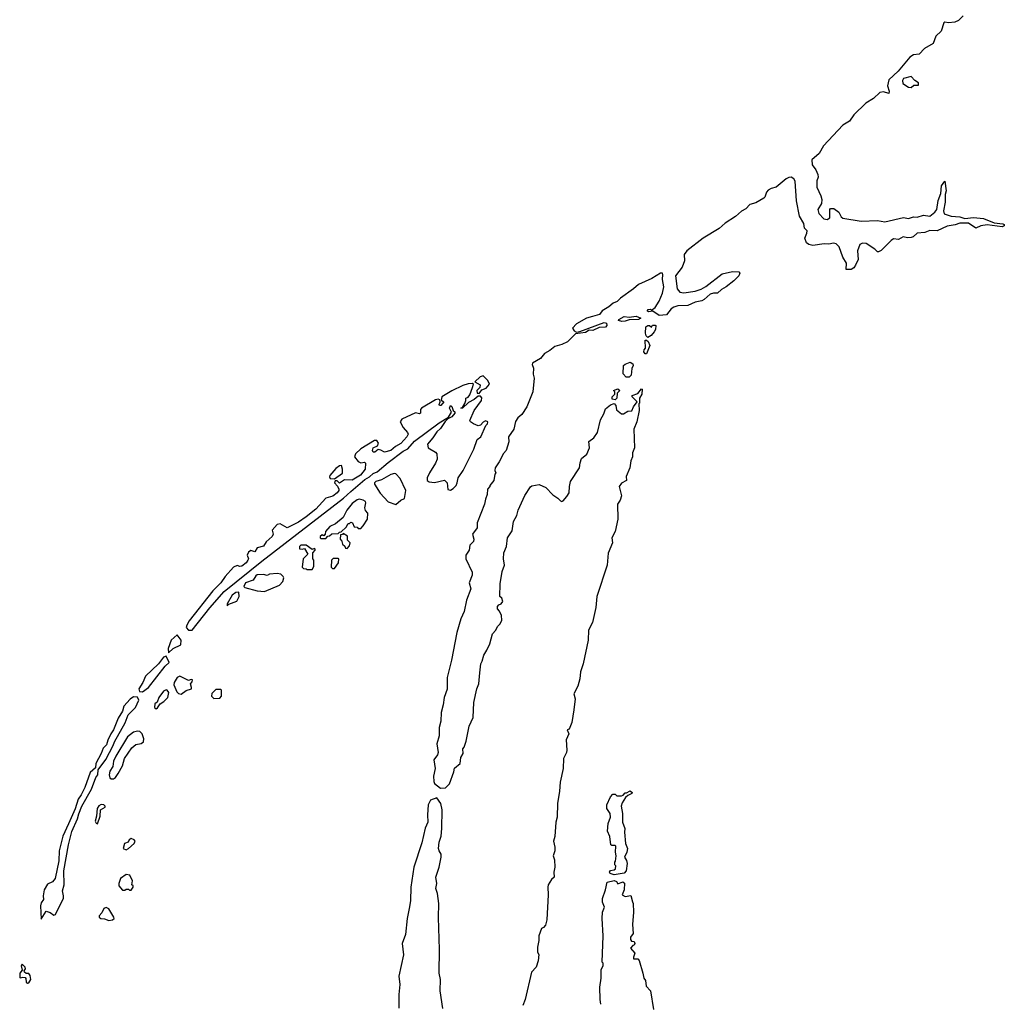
# Model space of a CAD drawing. Extents: x 2323203 to 2567568, y 883585 to 1022917.
# Tile 50 of 256: x 2418142 to 2426032, y 947502 to 955377. Entities that reach past the tile are written whole.
import ezdxf

# ---------------------------------------------------------------- set-up
doc = ezdxf.new("R2010")
doc.units = 0

msp = doc.modelspace()

# ---------------------------------------------------------------- linework, layer by layer
at = {"layer": '0CON10XD'}
for points in [[(2425702.3, 955407.7), (2425665, 955371.5), (2425635, 955357.2), (2425585, 955350.5), (2425555, 955357.8), (2425547.7, 955352.3), (2425527, 955285), (2425484, 955245), (2425461, 955185), (2425392.8, 955147.2), (2425348.9, 955101.1), (2425304.8, 955095.2), (2425273.8, 955076.2), (2425181.4, 954965), (2425105.6, 954894.4), (2425096.8, 954846.8), (2425109.2, 954805), (2425106, 954785), (2425065, 954799.2), (2425035, 954792.9), (2424982.7, 954745), (2424922.6, 954707.4), (2424825.6, 954615), (2424791.7, 954565), (2424738.4, 954531.6), (2424583.7, 954366.3), (2424547.4, 954305), (2424488.7, 954255), (2424491.1, 954215), (2424522.8, 954172.8), (2424536.5, 954136.5), (2424540.3, 954115), (2424530.6, 954085), (2424528.9, 954035), (2424562.1, 953965), (2424569.6, 953935), (2424566.7, 953905), (2424538.7, 953855), (2424544.6, 953825), (2424585, 953781.7), (2424613.6, 953776.4), (2424635, 953788.1), (2424633.5, 953855), (2424638.9, 953865), (2424665.4, 953865), (2424705, 953833.4), (2424725, 953796.8), (2424737.1, 953787.1), (2424885, 953763.1), (2425015, 953767.9), (2425075, 953756), (2425225, 953790.5), (2425265, 953784), (2425305, 953796.7), (2425335, 953795.7), (2425385, 953809.5), (2425435, 953801.2), (2425475, 953833.8), (2425490.3, 953855), (2425502.9, 953927.1), (2425524.1, 953985), (2425527.7, 954045), (2425555, 954082.5), (2425567.3, 954005), (2425558.6, 953975), (2425559.4, 953915), (2425544.5, 953845), (2425551.4, 953821.4), (2425605, 953801.3), (2425675, 953798.2), (2425715, 953783.3), (2425785, 953792), (2425865, 953783.8), (2425949.8, 953749.8), (2426021.2, 953741.2), (2426030.8, 953735), (2426032, 953725), (2426015, 953715.6), (2425895, 953733.8), (2425845, 953725.7), (2425805, 953707.5), (2425746, 953746), (2425675, 953747.2), (2425636.9, 953733.1), (2425575, 953723.3), (2425495, 953685.2), (2425435, 953686.4), (2425395, 953671.5), (2425335, 953667.3), (2425301.9, 953638.1), (2425285, 953630.7), (2425255, 953629.5), (2425222.6, 953637.4), (2425185, 953614.6), (2425145, 953620.2), (2425125, 953607.5), (2425045, 953526.7), (2425025, 953516.7), (2425015, 953515.9), (2424995, 953537.3), (2424925, 953582.1), (2424894.5, 953585), (2424874.7, 953575), (2424855.8, 953525), (2424861.2, 953455), (2424840.6, 953409.4), (2424825, 953387.7), (2424805.6, 953374.4), (2424764.4, 953375), (2424766.8, 953425), (2424737.4, 953475), (2424707.8, 953557.8), (2424685, 953580.7), (2424664.3, 953585.7), (2424625, 953576.7), (2424589.5, 953579.5), (2424498.4, 953568.4), (2424465, 953574.1), (2424447.6, 953587.6), (2424432.6, 953625), (2424450.7, 953665), (2424452, 953685), (2424431.1, 953705), (2424425, 953744.5), (2424391.7, 953801.7), (2424366.4, 953925), (2424355, 954082.9), (2424345, 954100.5), (2424325, 954114.3), (2424305, 954113.3), (2424285, 954102.2), (2424205, 954034.5), (2424165, 954024.2), (2424139.9, 954010.1), (2424126.1, 953995), (2424114.3, 953955.7), (2424105, 953946.1), (2424039.7, 953910.3), (2423993.9, 953896.1), (2423959.5, 953860.5), (2423925, 953841.4), (2423879.2, 953800.8), (2423794.7, 953745.3), (2423745.8, 953704.1), (2423619, 953625), (2423488, 953525), (2423466.1, 953495), (2423468.2, 953445), (2423449.5, 953395), (2423398.5, 953325), (2423410.4, 953220.4), (2423432.2, 953192.3), (2423465, 953188.1), (2423555, 953200.8), (2423603.2, 953216.8), (2423641.5, 953238.5), (2423770.3, 953339.7), (2423855, 953358.6), (2423905.7, 953355.7), (2423912, 953345), (2423904.3, 953325), (2423865, 953283.8), (2423804.2, 953235), (2423765, 953215.6), (2423735, 953186.5), (2423702.5, 953185), (2423675, 953178.1), (2423627, 953135), (2423607.9, 953125), (2423555, 953112.2), (2423495, 953086.5), (2423415.8, 953084.2), (2423385, 953073.8), (2423361.3, 953058.7), (2423325, 953011.2), (2423265, 953006.2), (2423215, 953040), (2423180, 953035), (2423171.2, 953045), (2423177.5, 953055), (2423195.8, 953055.8), (2423205, 953050), (2423235, 953069.2), (2423265, 953120), (2423293.2, 953185), (2423304.7, 953235), (2423291.9, 953295), (2423296.5, 953335), (2423292, 953345), (2423276.8, 953346.8), (2423208, 953302), (2423101.6, 953255), (2423061.1, 953218.9), (2422956.7, 953145), (2422931, 953119), (2422898.4, 953105), (2422863.8, 953076.2), (2422809.1, 953045), (2422787.5, 953015), (2422730.8, 952999.2), (2422685, 952985.5), (2422605, 952940), (2422572.8, 952905), (2422585, 952882.5), (2422605, 952873.3), (2422631.1, 952878.9), (2422825, 952951.5), (2422845.4, 952945), (2422846.7, 952925), (2422836.7, 952913.3), (2422785, 952911.1), (2422735, 952885.7), (2422705, 952887.5), (2422675, 952869.1), (2422595, 952858.1), (2422531.4, 952795), (2422485, 952773.5), (2422431.1, 952758.9), (2422391.2, 952725), (2422347.7, 952702.3), (2422315, 952662.5), (2422252.5, 952625), (2422247.5, 952615), (2422260, 952585), (2422257.5, 952535), (2422263.3, 952505), (2422253.8, 952395), (2422205.7, 952274.3), (2422165.8, 952214.2), (2422133.3, 952185), (2422114.4, 952155.6), (2422101.2, 952095), (2422058, 952035), (2422060.8, 951995), (2422040, 951925), (2422019.2, 951900.8), (2421985, 951832.5), (2421952.5, 951785), (2421950, 951765), (2421957.5, 951745), (2421950, 951735), (2421942.5, 951685), (2421910, 951645), (2421910, 951635), (2421890, 951615), (2421888.3, 951571.7), (2421873.8, 951535), (2421866.4, 951493.6), (2421806.7, 951345), (2421806.7, 951305), (2421770, 951255), (2421780, 951215), (2421777.5, 951195), (2421750, 951165), (2421743.3, 951125), (2421717.5, 951085), (2421717.5, 951055), (2421768.3, 950948.3), (2421766.7, 950925), (2421743.3, 950865), (2421756.7, 950815), (2421722.5, 950725), (2421702.5, 950635), (2421676.7, 950575), (2421643.8, 950465), (2421601.2, 950245)], [(2425285, 954832.5), (2425308.3, 954851.7), (2425345, 954852.5), (2425345, 954870), (2425315, 954890), (2425285, 954922.5), (2425225, 954906.9), (2425215, 954890), (2425220, 954865), (2425265, 954837.5), (2425285, 954832.5)], [(2422967.5, 952957.5), (2422940, 952965), (2422942.5, 952975), (2422985, 952997.3), (2423025, 952993.8), (2423081.7, 953001.7), (2423120, 952985), (2423100, 952975), (2423025, 952972.5), (2422995, 952962.2), (2422967.5, 952957.5)], [(2423175, 952830), (2423163, 952843), (2423157.5, 952865), (2423160, 952915), (2423175, 952927.5), (2423187.5, 952927.5), (2423205, 952912.5), (2423211.7, 952928.3), (2423235, 952930), (2423240, 952925), (2423237.5, 952895), (2423227.5, 952875), (2423203, 952847), (2423175, 952830)], [(2423165, 952700), (2423155, 952700), (2423142.5, 952715), (2423145, 952730), (2423157.5, 952745), (2423155, 952810), (2423165, 952810), (2423178.8, 952798.8), (2423192.5, 952765), (2423165, 952700)], [(2423025, 952512.5), (2423003, 952513), (2422978.3, 952538.3), (2422980, 952605), (2422993, 952617), (2423035, 952632.5), (2423055, 952620), (2423057.5, 952605), (2423048.3, 952581.7), (2423042.5, 952527.5), (2423025, 952512.5)], [(2421825, 952382.5), (2421845, 952410), (2421880, 952425), (2421907.5, 952455), (2421892.5, 952485), (2421855, 952523.3), (2421832, 952515), (2421790, 952475), (2421831.7, 952451.7), (2421830, 952430), (2421804, 952405), (2421807.5, 952385), (2421825, 952382.5)], [(2419525, 950483.5), (2419665, 950663.1), (2419781.5, 950795), (2420081.8, 951038.2), (2420737.6, 951542.4), (2420796.7, 951595), (2420908.3, 951691.7), (2420946.2, 951713.8), (2420975, 951739.6), (2421007.8, 951752.2), (2421095, 951829.1), (2421215, 951920), (2421251.6, 951938.4), (2421305, 951999.2), (2421502.9, 952145), (2421579.2, 952190.8), (2421603, 952233), (2421587.1, 952265), (2421595, 952284), (2421605, 952277.1), (2421615.8, 952245.8), (2421630, 952235), (2421628.8, 952225), (2421605, 952194), (2421573, 952177), (2421552.3, 952157.7), (2421515, 952100), (2421485, 952074), (2421453.8, 952025), (2421408.8, 951975), (2421416.1, 951946.1), (2421475, 951910), (2421485, 951897.5), (2421487.1, 951855), (2421475, 951824), (2421425.8, 951745), (2421408, 951705), (2421406.7, 951685), (2421423.9, 951673.9), (2421465, 951668.8), (2421547, 951687), (2421568.8, 951665), (2421571.7, 951611.7), (2421595, 951606.7), (2421615, 951620), (2421638.8, 951645), (2421648.8, 951665), (2421656, 951705), (2421695.7, 951765), (2421781.9, 951935), (2421807.1, 952012.9), (2421836, 952035), (2421876.4, 952123.6), (2421890.7, 952139.3), (2421892.5, 952155), (2421875, 952163.3), (2421855, 952151.2), (2421835, 952128), (2421815, 952121.2), (2421777.7, 952137.7), (2421754, 952154), (2421750, 952165), (2421783.2, 952245), (2421842.2, 952325), (2421845.7, 952345.7), (2421835, 952360), (2421815, 952360), (2421785, 952334.4), (2421739.7, 952310.3), (2421690, 952265), (2421677.5, 952265), (2421690, 952270), (2421708.9, 952301.1), (2421718, 952325), (2421716.7, 952345), (2421735, 952352.5), (2421750.3, 952369.7), (2421770.6, 952429.4), (2421777.5, 952455), (2421771.7, 952461.7), (2421735, 952459.6), (2421693.1, 952445), (2421605, 952403.3), (2421524.5, 952355), (2421518.3, 952328.3), (2421540, 952315), (2421518, 952285), (2421505, 952284.4), (2421502.7, 952292.7), (2421510.8, 952315), (2421509.2, 952329.2), (2421494.6, 952334.6), (2421475, 952330.8), (2421360.8, 952265), (2421353.3, 952253.3), (2421352.5, 952225), (2421345, 952217.5), (2421315, 952225.5), (2421204.6, 952175), (2421189.6, 952155), (2421215, 952107.8), (2421249.7, 952069.7), (2421254.3, 952055), (2421243.6, 952035), (2421195, 951980), (2421153.1, 951956.9), (2421115, 951925.4), (2421065, 951912), (2421035, 951928), (2421015, 951931.2), (2420988.3, 951911.7), (2420975, 951910), (2420968.8, 951925), (2420974.2, 951945), (2421008.3, 951961.7), (2421017.9, 951982.1), (2421005, 952003.3), (2420985.4, 952005.4), (2420875, 951938.8), (2420833, 951897), (2420824.6, 951875), (2420855, 951835.4), (2420875, 951826.9), (2420905, 951832), (2420914.2, 951824.2), (2420909.4, 951775), (2420873.4, 951726.6), (2420805, 951687.5), (2420745, 951688.1), (2420705, 951662), (2420685, 951681.2), (2420669.3, 951680.7), (2420665.8, 951665), (2420688.7, 951638.7), (2420698.7, 951615), (2420698.9, 951605), (2420685.2, 951584.8), (2420651.6, 951558.4), (2420595, 951542.5), (2420515.5, 951455), (2420438.4, 951391.6), (2420375, 951348.9), (2420285, 951305.6), (2420228, 951338), (2420205, 951331.8), (2420164.4, 951285), (2420173.3, 951255), (2420164, 951235), (2420118, 951192), (2420095, 951158.8), (2420045.6, 951144.4), (2420025, 951113.3), (2419995, 951122.9), (2419975, 951110), (2419965.7, 951085), (2419974.4, 951055), (2419970.4, 951045), (2419956.7, 951023.3), (2419922.6, 950997.4), (2419905, 950994.6), (2419883.7, 951003.7), (2419855, 950988.5), (2419789.7, 950915), (2419754.7, 950865), (2419690.4, 950799.6), (2419501.1, 950558.9), (2419480.4, 950525), (2419477.2, 950505), (2419494.5, 950484.5), (2419525, 950483.5)], [(2421601.2, 950245), (2421568.8, 950105), (2421568.3, 950011.7), (2421543.8, 949945), (2421536.2, 949885), (2421518.8, 949825), (2421516.2, 949755), (2421503.6, 949703.6), (2421503, 949637), (2421484, 949575), (2421496.4, 949503.6), (2421490, 949485), (2421461.2, 949445), (2421471.2, 949375), (2421458.8, 949315), (2421461.7, 949271.7), (2421467, 949257), (2421515, 949217.5), (2421555, 949220), (2421586.1, 949253.9), (2421621.7, 949348.3), (2421625, 949380), (2421672.5, 949415), (2421676.7, 949465), (2421695.8, 949495), (2421693.3, 949535), (2421703.6, 949546.4), (2421720, 949595), (2421744.3, 949715.7), (2421775.7, 949785), (2421780, 949905), (2421804, 950015), (2421820, 950055), (2421828.3, 950141.7), (2421836.2, 950215), (2421848.8, 950235), (2421860, 950285), (2421886.1, 950323.9), (2421908.8, 950375), (2421930, 950455), (2421956.2, 950485), (2421970, 950515), (2421993.3, 950535), (2422006.7, 950565), (2422001.7, 950601.7), (2421987, 950637), (2421970, 950655), (2421970, 950675), (2421981.7, 950688.3), (2422000, 950695), (2422012.5, 950715), (2422005, 950740), (2421990, 950755), (2421991.2, 950855), (2422007.5, 950955), (2422027.5, 951005), (2422019.2, 951055), (2422020.8, 951105), (2422044.2, 951155.8), (2422052, 951225), (2422088.9, 951281.1), (2422098.6, 951355), (2422126.2, 951403.8), (2422136.9, 951445), (2422190.8, 951565), (2422235, 951633.8), (2422245, 951641.2), (2422305, 951653.3), (2422359.3, 951629.3), (2422415, 951570), (2422455, 951543.8), (2422475, 951520), (2422485, 951516.7), (2422498.3, 951521.7), (2422526.7, 951555), (2422545.7, 951584.3), (2422547.5, 951635), (2422556.2, 951675), (2422627.5, 951785), (2422632.5, 951825), (2422645, 951860), (2422686.7, 951895), (2422706.7, 951945), (2422703.9, 951996.1), (2422742.5, 952025), (2422771.7, 952068.3), (2422795, 952170), (2422821.7, 952218.3), (2422835, 952257.5), (2422875, 952290), (2422905, 952300), (2422920, 952285), (2422925, 952250), (2422965, 952217.5), (2422981.7, 952218.3), (2423015, 952240), (2423048.3, 952241.7), (2423060, 952275), (2423090, 952315), (2423050, 952355), (2423050, 952365), (2423095, 952380), (2423125, 952420), (2423130, 952415), (2423127.5, 952375), (2423107.5, 952345), (2423110, 952305), (2423102.5, 952297.5), (2423106.1, 952243.9), (2423086.7, 952155), (2423063.3, 952095), (2423068.8, 951945), (2423053.3, 951905), (2423053.3, 951875), (2423038.8, 951841.2), (2423030, 951785), (2423001.4, 951715), (2423003.3, 951685), (2422965, 951663.3), (2422946.2, 951635), (2422965, 951560), (2422955, 951527.5), (2422931.2, 951495), (2422936, 951375), (2422913.9, 951276.1), (2422886.7, 951225), (2422893.3, 951185), (2422857, 951103), (2422850, 951005), (2422766.7, 950755), (2422758.8, 950665), (2422731.2, 950545), (2422700, 950485), (2422698, 950405), (2422658, 950215), (2422635, 950150), (2422631.2, 950095), (2422613.9, 950036.1), (2422583.8, 949975), (2422592.5, 949935), (2422582, 949845), (2422566.2, 949745), (2422545, 949690), (2422530, 949685), (2422542.5, 949655), (2422521.2, 949605), (2422526.1, 949523.9), (2422523.3, 949505), (2422500, 949455), (2422496.2, 949375), (2422472.3, 949267.7), (2422468, 949195), (2422452, 949095), (2422450, 948985), (2422437.5, 948945), (2422429.5, 948830.5), (2422420, 948795), (2422430, 948745), (2422430, 948715), (2422416.7, 948675), (2422426.7, 948645), (2422431.2, 948585), (2422422.5, 948545), (2422423.8, 948506.2), (2422402.7, 948487.3), (2422377.5, 948445), (2422373.6, 948426.4), (2422377.5, 948365), (2422366.1, 948163.9), (2422355, 948120), (2422338.3, 948101.7), (2422322.5, 948095), (2422301.2, 948035), (2422303, 947997), (2422292.5, 947945), (2422292.5, 947905), (2422302.5, 947885), (2422296.7, 947835), (2422280, 947785), (2422244, 947745), (2422191.2, 947525), (2422173.9, 947476.1)], [(2422915, 952330), (2422890, 952335), (2422890, 952355), (2422910, 952375), (2422910, 952395), (2422900, 952405), (2422935, 952420), (2422950, 952405), (2422930, 952385), (2422927, 952343), (2422915, 952330)], [(2420665, 951697.5), (2420727.5, 951742.5), (2420729.8, 951775), (2420720, 951805), (2420705, 951802.2), (2420675, 951780), (2420627.1, 951725), (2420623.6, 951713.6), (2420630.9, 951700.9), (2420665, 951697.5)], [(2421155, 951492.5), (2421195, 951527.5), (2421225, 951540), (2421236.7, 951605), (2421190.7, 951700.7), (2421156.4, 951736.4), (2421145, 951740), (2421115, 951732), (2421041.1, 951688.9), (2420996.7, 951675), (2420986, 951665), (2420986, 951655), (2421031.7, 951581.7), (2421095, 951513.3), (2421155, 951492.5)], [(2420558.3, 951218.3), (2420595, 951220), (2420611.7, 951238.3), (2420625, 951240), (2420643, 951257), (2420695, 951260), (2420705, 951270), (2420718.3, 951271.7), (2420759.3, 951310.7), (2420775, 951340), (2420785, 951340), (2420795, 951350), (2420810, 951345), (2420821.7, 951311.7), (2420845, 951310), (2420855, 951300), (2420875, 951300), (2420895, 951320), (2420930, 951375), (2420931.7, 951421.7), (2420913, 951443), (2420907.5, 951465), (2420916.2, 951505), (2420912.5, 951515), (2420895, 951527.5), (2420863.6, 951533.6), (2420845, 951529.2), (2420805, 951500), (2420762.2, 951445), (2420733, 951387), (2420673.8, 951336.2), (2420627.5, 951315), (2420592.5, 951275), (2420590, 951255), (2420578.3, 951241.7), (2420565, 951247.5), (2420550, 951235), (2420550, 951225), (2420558.3, 951218.3)], [(2420765, 951140), (2420785, 951160), (2420790, 951185), (2420770, 951205), (2420768.3, 951238.3), (2420735, 951260), (2420728.3, 951251.7), (2420711.7, 951248.3), (2420710, 951215), (2420720, 951205), (2420730, 951175), (2420748.3, 951158.3), (2420751.7, 951141.7), (2420765, 951140)], [(2420485, 950970), (2420500, 950995), (2420500, 951045), (2420490, 951055), (2420490, 951105), (2420510, 951125), (2420510, 951135), (2420505, 951140), (2420485, 951130), (2420437, 951167), (2420395, 951165.8), (2420383.8, 951155), (2420385, 951137.5), (2420405, 951133.3), (2420425, 951140), (2420450, 951095), (2420413.8, 951055), (2420405, 950990), (2420415, 950980), (2420437, 950977), (2420445, 950970), (2420485, 950970)], [(2420648.3, 950978.3), (2420665, 950980), (2420697.5, 951025), (2420700, 951055), (2420695, 951060), (2420655, 951060), (2420640, 951045), (2420638.3, 950988.3), (2420648.3, 950978.3)], [(2420105, 950793.3), (2420224.1, 950845.9), (2420250, 950875), (2420257.5, 950905), (2420252.5, 950915), (2420233.6, 950933.6), (2420205, 950938.8), (2420145, 950933.3), (2420125, 950923.8), (2420095, 950930), (2420045, 950927.1), (2420035, 950921.2), (2420013.8, 950885), (2419950.8, 950865), (2419937.5, 950835), (2419946.4, 950826.4), (2420045, 950801.2), (2420105, 950793.3)], [(2419805, 950680), (2419817.5, 950692.5), (2419881.7, 950718.3), (2419901.2, 950755), (2419899.3, 950789.3), (2419875, 950787.5), (2419845.7, 950765), (2419803.8, 950695), (2419805, 950680)], [(2419335, 950304), (2419372.9, 950337.1), (2419432.4, 950367.6), (2419437, 950405), (2419405, 950446.7), (2419355.5, 950405), (2419332.6, 950337.4), (2419335, 950304)], [(2419125, 949991.5), (2419173.9, 950025), (2419307.9, 950195), (2419341.1, 950225), (2419315, 950276.2), (2419295, 950268.8), (2419255.2, 950214.8), (2419150.4, 950115), (2419128.4, 950065), (2419097.3, 950015), (2419103.3, 949993.3), (2419125, 949991.5)], [(2419435, 949972.5), (2419475, 950000), (2419517.5, 950015), (2419520, 950025), (2419510, 950055), (2419525, 950070), (2419526.4, 950086.4), (2419515, 950090), (2419495, 950082.5), (2419425.5, 950115.5), (2419405, 950105.6), (2419378.6, 950065), (2419377.3, 950047.3), (2419400.7, 949990.7), (2419415, 949977.5), (2419435, 949972.5)], [(2419235, 949853.8), (2419247.3, 949862.7), (2419266.7, 949895), (2419297.3, 949912.7), (2419330, 949945), (2419337.5, 949985), (2419323.6, 950003.6), (2419315, 950006), (2419294.3, 949995), (2419256.7, 949945), (2419242.5, 949907.5), (2419224.2, 949895), (2419222, 949865), (2419235, 949853.8)], [(2419698.3, 949938.3), (2419745, 949940), (2419760, 949955), (2419760, 950005), (2419755, 950010), (2419715, 950010), (2419681.7, 949978.3), (2419680, 949955), (2419698.3, 949938.3)], [(2418315, 948170), (2418355, 948232), (2418385, 948221.2), (2418415, 948199.7), (2418427.7, 948205), (2418492.1, 948337.9), (2418494.3, 948355), (2418485.7, 948395), (2418499.1, 948445), (2418496.4, 948555), (2418533.4, 948765), (2418558.6, 948871.4), (2418606.2, 948973.8), (2418615, 949013.1), (2418640.9, 949075), (2418718.7, 949211.3), (2418753.2, 949305), (2418768.6, 949325), (2418771.8, 949365), (2418832.9, 949447.1), (2418890.9, 949559.1), (2418900.8, 949590.8), (2418988.5, 949741.5), (2419012.2, 949805), (2419070.6, 949865), (2419095.4, 949924.6), (2419085, 949947.5), (2419055, 949951.3), (2419028, 949932), (2418975.2, 949875), (2418965.6, 949835), (2418931, 949779), (2418895, 949685.4), (2418871.5, 949655), (2418847.2, 949602.8), (2418837.3, 949565), (2418809.9, 949540.1), (2418795, 949496.5), (2418752.9, 949417.1), (2418748.8, 949381.2), (2418706.7, 949343.3), (2418663.5, 949225), (2418635.4, 949164.6), (2418610.3, 949129.7), (2418586.2, 949053.8), (2418532.6, 948932.6), (2418488.3, 948835), (2418457.9, 948715), (2418455.3, 948635), (2418425, 948494.4), (2418405, 948468.8), (2418365, 948450), (2418338.9, 948405), (2418330.7, 948355), (2418332.2, 948325), (2418315, 948298.8), (2418309.4, 948275), (2418315, 948170)], [(2418895, 949294.4), (2418910.8, 949305), (2418930, 949335), (2418965, 949397.5), (2418982.9, 949457.1), (2419039.4, 949540.6), (2419072.3, 949567.7), (2419115, 949576.7), (2419135, 949590), (2419136.7, 949615), (2419123.3, 949655), (2419105, 949673.3), (2419085, 949676.2), (2419055, 949666.2), (2419005, 949629.4), (2418913.2, 949475), (2418893.6, 949435), (2418887.4, 949392.6), (2418864.5, 949355), (2418857.8, 949325), (2418865, 949300.8), (2418875, 949294.4), (2418895, 949294.4)], [(2422905, 948523.3), (2422872.5, 948535), (2422867.5, 948545), (2422875, 948560), (2422907, 948563), (2422917, 948573), (2422920, 948595), (2422910, 948605), (2422910, 948625), (2422917, 948633), (2422922.5, 948675), (2422917.5, 948705), (2422920, 948755), (2422915, 948760), (2422888.3, 948758.3), (2422880, 948765), (2422871.7, 948831.7), (2422853.3, 948875), (2422857.5, 948935), (2422877.5, 948985), (2422872.5, 949015), (2422847.5, 949055), (2422846.7, 949085), (2422875, 949150), (2422895, 949170), (2422915, 949170), (2422928.3, 949158.3), (2422965, 949156.7), (2422978.8, 949161.2), (2422995, 949180), (2423005, 949180), (2423035, 949197.5), (2423050, 949185), (2423047.5, 949175), (2423015, 949160), (2422997, 949143), (2422969.3, 949100.7), (2422961.2, 949075), (2422973.3, 949015), (2422973.3, 948945), (2422990, 948895), (2422987.5, 948865), (2422996.7, 948775), (2423012.5, 948735), (2423007.5, 948705), (2422987.5, 948665), (2423005, 948640), (2423010, 948615), (2423002.5, 948555), (2422985, 948537.5), (2422905, 948523.3)], [(2421533.6, 947453.6), (2421512.1, 947595), (2421514.3, 947685), (2421502.5, 947735), (2421505.5, 947925), (2421497.5, 948182.5), (2421499.5, 948295), (2421490, 948375), (2421476.7, 948415), (2421484.4, 948455), (2421475.5, 948505), (2421503.2, 948585), (2421519.2, 948665), (2421518.3, 948688.3), (2421502.5, 948715), (2421499.2, 948735), (2421503.3, 948785), (2421520, 948835), (2421526, 948895), (2421526.2, 949045), (2421517.5, 949095), (2421485, 949140), (2421435, 949122.5), (2421416, 949085), (2421408.8, 949005), (2421413.3, 948945), (2421391.2, 948898.8), (2421365, 948780), (2421300, 948585), (2421276, 948425), (2421274.4, 948315), (2421263.1, 948255), (2421246.9, 948175), (2421233.6, 948045), (2421206.6, 947975), (2421216.3, 947883.7), (2421181.1, 947711.1), (2421189.2, 947645), (2421180.9, 947565), (2421179.5, 947455)], [(2418765, 948932.5), (2418787.5, 948995), (2418790, 949045), (2418826.7, 949065), (2418826.7, 949075), (2418815, 949086.2), (2418795, 949086.7), (2418775, 949076.7), (2418763.3, 949055), (2418757.5, 948995), (2418746.7, 948955), (2418755, 948937.5), (2418765, 948932.5)], [(2418995, 948723.3), (2419015, 948734), (2419060, 948775), (2419067.5, 948795), (2419060, 948805), (2419035, 948816.2), (2419020, 948805), (2419010, 948785), (2418982.5, 948775), (2418970, 948735), (2418995, 948723.3)], [(2419035, 948400), (2419050, 948425), (2419050, 948435), (2419040, 948445), (2419046.7, 948475), (2419025, 948522.5), (2418995, 948527.5), (2418950, 948495), (2418937.5, 948455), (2418937.5, 948435), (2418965, 948400), (2418985, 948400), (2418995, 948410), (2419015, 948410), (2419021.7, 948401.7), (2419035, 948400)], [(2422798.3, 947488.3), (2422792.5, 947525), (2422790, 947625), (2422802.5, 947695), (2422802.5, 947765), (2422817.5, 947795), (2422817, 947817), (2422810, 947825), (2422817.5, 948035), (2422810, 948175), (2422812.5, 948225), (2422827.5, 948265), (2422812.5, 948305), (2422812.5, 948335), (2422837.5, 948405), (2422850, 948465), (2422905, 948477.5), (2422925, 948470), (2422935, 948452.5), (2422975, 948466.7), (2422988.3, 948458.3), (2422986.4, 948403.6), (2422970, 948365), (2422995, 948350), (2423038.3, 948358.3), (2423051.7, 948308.3), (2423057.5, 948295), (2423060, 948225), (2423053.3, 948125), (2423057.5, 948055), (2423037.5, 948025), (2423036.7, 948005), (2423045, 947992.5), (2423065, 947990), (2423070, 947975), (2423065, 947960), (2423055, 947957.5), (2423037.5, 947935), (2423070, 947895), (2423060, 947865), (2423061.7, 947851.7), (2423095, 947850), (2423107, 947837), (2423136.7, 947735), (2423142.5, 947695), (2423157, 947677), (2423163, 947633), (2423196.7, 947595), (2423220, 947445)], [(2418855, 948157.5), (2418885, 948163.3), (2418900, 948175), (2418897.5, 948185), (2418855, 948252.5), (2418835, 948263.3), (2418817.5, 948255), (2418800.7, 948219.3), (2418780, 948195), (2418780, 948185), (2418793, 948173), (2418821.7, 948171.7), (2418855, 948157.5)], [(2418205, 947655.8), (2418215, 947659.5), (2418230, 947685), (2418225, 947718), (2418215, 947733.8), (2418194, 947734), (2418180, 947745), (2418176.7, 947755), (2418188.1, 947771.9), (2418187.1, 947785), (2418162.5, 947807.5), (2418153.3, 947795), (2418161.2, 947758.8), (2418143.5, 947735), (2418142, 947702), (2418145, 947697.5), (2418166.1, 947703.9), (2418185, 947701.2), (2418192.3, 947692.3), (2418195, 947663.3), (2418205, 947655.8)]]:
    msp.add_lwpolyline(points, dxfattribs=at)

doc.saveas('drawing.dxf')
